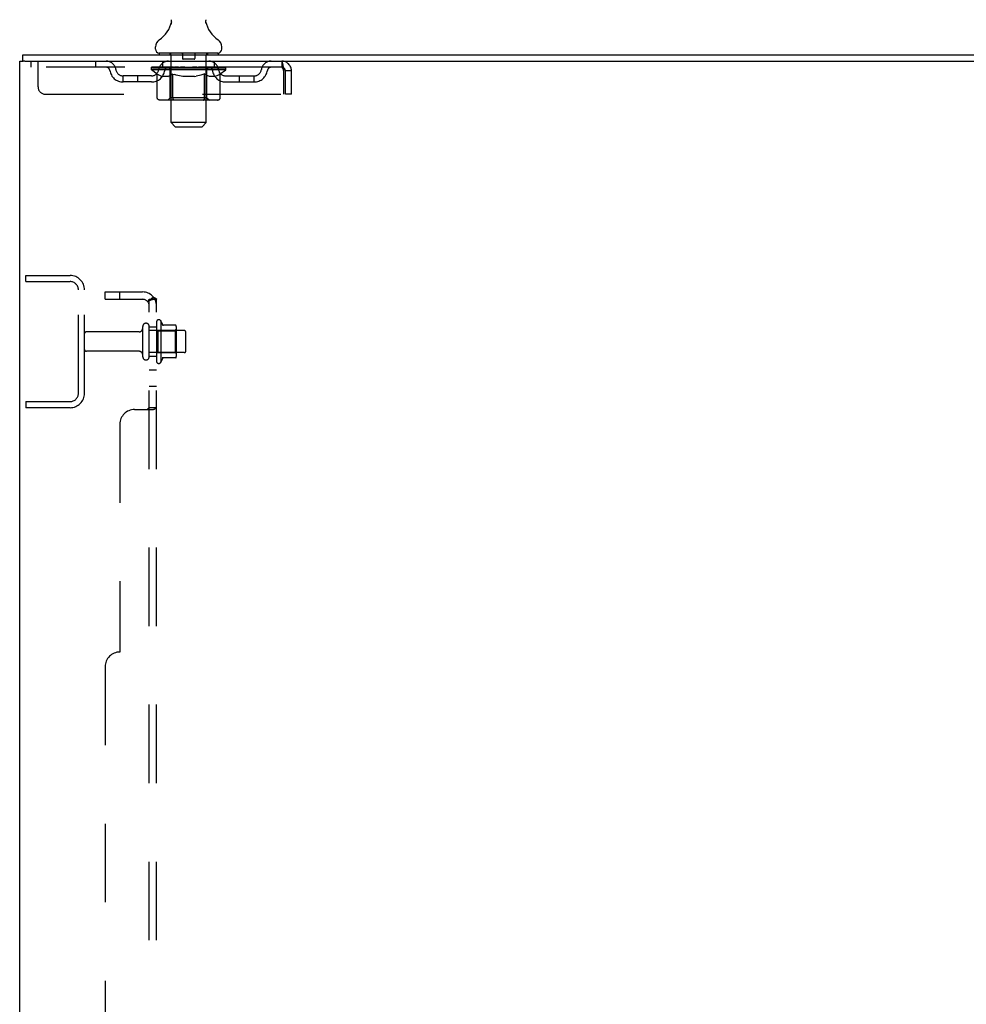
# Model space of a CAD drawing. Header units: inches. Extents: x 0 to 243, y 0 to 157.
# Tile 5 of 115: x 25 to 41, y 86 to 103. Entities that reach past the tile are written whole.
import ezdxf

# ---------------------------------------------------------------- set-up
doc = ezdxf.new("R2010")
doc.units = ezdxf.units.IN
doc.header["$LTSCALE"] = 13.357143
doc.header["$MEASUREMENT"] = 0
doc.linetypes.add('HIDDEN', pattern=[0.2, 0.1, -0.1])
doc.layers.get('0').update_dxf_attribs({"linetype": 'CONTINUOUS'})
doc.layers.add('DEFAULT_2', color=8, linetype='HIDDEN')
doc.layers.add('SUBPANEL', color=7, linetype='CONTINUOUS')

msp = doc.modelspace()

# ---------------------------------------------------------------- linework, layer by layer
at = {"color": 7, "linetype": 'Continuous'}
for p, q in [((27.374, 102.562), (27.372, 102.558)), ((27.968, 102.616), (27.969, 102.621)), ((27.968, 102.611), (27.968, 102.616)), ((27.968, 102.606), (27.968, 102.611)), ((27.968, 102.601), (27.968, 102.606)), ((27.968, 102.596), (27.968, 102.601)), ((27.968, 102.591), (27.968, 102.596)), ((27.969, 102.586), (27.968, 102.591)), ((27.969, 102.621), (27.97, 102.626)), ((27.969, 102.581), (27.969, 102.587)), ((27.97, 102.577), (27.969, 102.582)), ((27.971, 102.572), (27.97, 102.577)), ((27.971, 102.572), (27.97, 102.577)), ((27.971, 102.631), (27.971, 102.635)), ((27.972, 102.568), (27.971, 102.572)), ((27.111, 102.134), (27.111, 102.173)), ((28.236, 102.134), (28.236, 102.173)), ((24.851, 101.931), (24.851, 102.035)), ((27.174, 102.065), (27.174, 102.035)), ((28.174, 102.065), (27.174, 102.065)), ((28.174, 102.065), (28.174, 102.035)), ((24.889, 101.931), (24.855, 101.931))]:
    msp.add_line(p, q, dxfattribs=at)
at = {"color": 3, "linetype": 'Continuous'}
for p, q in [((24.851, 102.035), (48.552, 102.035)), ((24.799, 16.139), (24.799, 101.931)), ((24.799, 101.931), (24.855, 101.931)), ((24.889, 101.931), (48.552, 101.931))]:
    msp.add_line(p, q, dxfattribs=at)
at = {"color": 7, "linetype": 'Continuous'}
for points in [[(27.376, 102.635), (27.377, 102.631), (27.378, 102.626), (27.378, 102.621), (27.379, 102.616), (27.379, 102.611), (27.379, 102.606), (27.379, 102.602), (27.379, 102.597), (27.379, 102.592), (27.379, 102.587), (27.378, 102.582), (27.377, 102.577), (27.376, 102.572), (27.375, 102.567), (27.374, 102.562)], [(27.97, 102.626), (27.971, 102.631), (27.971, 102.635)]]:
    msp.add_lwpolyline(points, dxfattribs=at)
for centre, radius, start, end in [((26.876, 102.722), 0.523, 304.6624, 347.2389), ((28.472, 102.722), 0.523, 192.7611, 235.3376), ((27.255, 102.173), 0.144, 124.6624, 180), ((28.092, 102.173), 0.144, 360, 55.3376), ((27.18, 102.134), 0.069, 180, 265), ((28.167, 102.134), 0.069, 275, 360)]:
    msp.add_arc(centre, radius, start, end, dxfattribs=at)
at = {"layer": 'DEFAULT_2', "color": 8, "linetype": 'HIDDEN'}
for p, q in [((27.354, 102.065), (27.354, 102.035)), ((27.374, 100.884), (27.374, 102.035)), ((27.569, 102.055), (27.569, 101.975)), ((27.779, 102.055), (27.779, 101.975)), ((27.974, 100.884), (27.974, 102.035)), ((27.994, 102.065), (27.994, 102.035)), ((24.986, 101.931), (24.986, 101.827)), ((25.111, 101.493), (25.111, 101.931)), ((26.086, 101.931), (26.086, 101.827)), ((27.236, 101.827), (27.236, 101.931)), ((27.769, 101.965), (27.579, 101.965)), ((28.111, 101.827), (28.111, 101.931)), ((29.257, 101.931), (29.257, 101.827)), ((29.257, 101.827), (24.986, 101.827)), ((26.559, 101.576), (26.559, 101.68)), ((27.042, 101.68), (26.559, 101.68)), ((26.809, 101.576), (26.809, 101.68)), ((27.04, 101.78), (27.04, 101.827)), ((27.14, 101.711), (27.04, 101.78)), ((28.307, 101.78), (27.04, 101.78)), ((27.05, 101.82), (27.05, 101.827)), ((27.059, 101.817), (27.059, 101.82)), ((27.059, 101.817), (28.289, 101.817)), ((27.067, 101.817), (27.067, 101.82)), ((27.068, 101.817), (27.068, 101.82)), ((27.079, 101.82), (27.079, 101.827)), ((27.095, 101.817), (27.095, 101.82)), ((27.097, 101.817), (27.097, 101.82)), ((27.125, 101.82), (27.125, 101.827)), ((27.14, 101.817), (27.14, 101.82)), ((27.14, 101.306), (27.14, 101.711)), ((27.14, 101.711), (27.154, 101.701)), ((27.142, 101.817), (27.142, 101.82)), ((27.347, 101.82), (27.145, 101.82)), ((27.167, 101.693), (27.154, 101.701)), ((27.181, 101.685), (27.167, 101.693)), ((27.194, 101.679), (27.181, 101.685)), ((27.188, 101.82), (27.188, 101.827)), ((27.19, 101.817), (27.19, 101.82)), ((27.191, 101.817), (27.191, 101.82)), ((27.194, 101.817), (27.194, 101.82)), ((27.208, 101.673), (27.194, 101.679)), ((27.201, 101.817), (27.201, 101.82)), ((27.201, 101.817), (27.201, 101.82)), ((27.204, 101.817), (27.204, 101.82)), ((27.208, 101.817), (27.208, 101.821)), ((27.221, 101.669), (27.208, 101.673)), ((27.212, 101.817), (27.212, 101.82)), ((27.325, 101.669), (27.221, 101.669)), ((27.226, 101.817), (27.226, 101.82)), ((27.244, 101.817), (27.244, 101.82)), ((27.245, 101.817), (27.245, 101.823)), ((27.265, 101.817), (27.265, 101.82)), ((27.265, 101.817), (27.265, 101.82)), ((27.267, 101.82), (27.267, 101.827)), ((27.276, 101.817), (27.276, 101.82)), ((27.28, 101.817), (27.28, 101.82)), ((27.29, 101.817), (27.29, 101.82)), ((27.301, 101.817), (27.301, 101.824)), ((27.316, 101.817), (27.316, 101.82)), ((27.319, 101.817), (27.319, 101.82)), ((27.325, 101.669), (27.339, 101.673)), ((27.352, 101.679), (27.338, 101.673)), ((27.347, 101.817), (27.347, 101.82)), ((27.414, 101.82), (27.352, 101.82)), ((27.366, 101.685), (27.352, 101.679)), ((27.357, 101.82), (27.357, 101.827)), ((27.361, 101.308), (27.361, 101.777)), ((27.364, 101.817), (27.364, 101.82)), ((27.379, 101.693), (27.365, 101.685)), ((27.368, 101.817), (27.368, 101.82)), ((27.374, 101.817), (27.374, 101.825)), ((27.379, 101.817), (27.379, 101.82)), ((27.393, 101.702), (27.379, 101.693)), ((27.39, 101.817), (27.39, 101.82)), ((27.407, 101.711), (27.393, 101.701)), ((27.407, 101.306), (27.407, 101.711)), ((27.407, 101.711), (27.436, 101.701)), ((27.414, 101.817), (27.414, 101.82)), ((27.489, 101.82), (27.429, 101.82)), ((27.464, 101.693), (27.436, 101.701)), ((27.45, 101.817), (27.45, 101.82)), ((27.457, 101.82), (27.457, 101.827)), ((27.461, 101.817), (27.461, 101.82)), ((27.463, 101.817), (27.463, 101.826)), ((27.492, 101.685), (27.464, 101.693)), ((27.466, 101.817), (27.466, 101.82)), ((27.473, 101.817), (27.473, 101.82)), ((27.489, 101.817), (27.489, 101.82)), ((27.52, 101.679), (27.492, 101.685)), ((27.569, 101.82), (27.515, 101.82)), ((27.547, 101.673), (27.519, 101.679)), ((27.528, 101.817), (27.528, 101.82)), ((27.575, 101.669), (27.547, 101.673)), ((27.559, 101.82), (27.674, 101.827)), ((27.564, 101.82), (27.564, 101.827)), ((27.564, 101.82), (27.564, 101.827)), ((27.564, 101.827), (27.564, 101.827)), ((27.564, 101.817), (27.564, 101.82)), ((27.568, 101.817), (27.568, 101.82)), ((27.569, 101.817), (27.569, 101.82)), ((27.569, 101.817), (27.569, 101.82)), ((27.773, 101.669), (27.575, 101.669)), ((27.653, 101.82), (27.605, 101.82)), ((27.61, 101.817), (27.61, 101.82)), ((27.653, 101.817), (27.653, 101.82)), ((27.671, 101.82), (27.671, 101.82)), ((27.671, 101.817), (27.671, 101.82)), ((27.671, 101.817), (27.671, 101.82)), ((27.674, 101.82), (27.674, 101.827)), ((27.674, 101.827), (27.788, 101.82)), ((27.676, 101.817), (27.676, 101.82)), ((27.676, 101.817), (27.676, 101.82)), ((27.676, 101.82), (27.676, 101.82)), ((27.694, 101.817), (27.694, 101.82)), ((27.694, 101.82), (27.743, 101.82)), ((27.737, 101.817), (27.737, 101.82)), ((27.773, 101.669), (27.801, 101.673)), ((27.778, 101.817), (27.778, 101.82)), ((27.778, 101.817), (27.778, 101.82)), ((27.778, 101.82), (27.833, 101.82)), ((27.779, 101.817), (27.779, 101.82)), ((27.783, 101.82), (27.783, 101.827)), ((27.783, 101.827), (27.784, 101.827)), ((27.783, 101.817), (27.783, 101.82)), ((27.784, 101.82), (27.784, 101.827)), ((27.829, 101.679), (27.8, 101.673)), ((27.819, 101.817), (27.819, 101.82)), ((27.857, 101.686), (27.828, 101.679)), ((27.885, 101.693), (27.856, 101.686)), ((27.859, 101.817), (27.859, 101.82)), ((27.859, 101.82), (27.918, 101.82)), ((27.874, 101.817), (27.874, 101.82)), ((27.881, 101.817), (27.881, 101.82)), ((27.884, 101.817), (27.884, 101.826)), ((27.913, 101.702), (27.884, 101.693)), ((27.886, 101.817), (27.886, 101.82)), ((27.89, 101.82), (27.89, 101.827)), ((27.897, 101.817), (27.897, 101.82)), ((27.942, 101.712), (27.913, 101.702)), ((27.933, 101.817), (27.933, 101.82)), ((27.934, 101.82), (27.995, 101.82)), ((27.942, 101.306), (27.942, 101.712)), ((27.942, 101.712), (27.957, 101.702)), ((27.972, 101.693), (27.957, 101.702)), ((27.958, 101.817), (27.958, 101.82)), ((27.969, 101.817), (27.969, 101.82)), ((27.986, 101.685), (27.972, 101.693)), ((27.973, 101.817), (27.973, 101.825)), ((27.979, 101.817), (27.979, 101.82)), ((27.983, 101.817), (27.983, 101.82)), ((27.986, 101.308), (27.986, 101.777)), ((28.001, 101.679), (27.986, 101.685)), ((27.99, 101.82), (27.99, 101.827)), ((28, 101.817), (28, 101.82)), ((28.015, 101.673), (28, 101.679)), ((28.001, 101.82), (28.307, 101.82)), ((28.029, 101.669), (28.015, 101.673)), ((28.028, 101.817), (28.028, 101.82)), ((28.123, 101.669), (28.029, 101.669)), ((28.031, 101.817), (28.031, 101.82)), ((28.046, 101.817), (28.046, 101.824)), ((28.058, 101.817), (28.058, 101.82)), ((28.067, 101.817), (28.067, 101.82)), ((28.071, 101.817), (28.071, 101.82)), ((28.081, 101.82), (28.081, 101.827)), ((28.082, 101.817), (28.082, 101.82)), ((28.082, 101.817), (28.082, 101.82)), ((28.102, 101.817), (28.102, 101.823)), ((28.103, 101.817), (28.103, 101.82)), ((28.121, 101.817), (28.121, 101.82)), ((28.123, 101.669), (28.137, 101.673)), ((28.135, 101.817), (28.135, 101.82)), ((28.152, 101.679), (28.137, 101.673)), ((28.14, 101.817), (28.14, 101.821)), ((28.143, 101.817), (28.143, 101.82)), ((28.146, 101.817), (28.146, 101.82)), ((28.146, 101.817), (28.146, 101.82)), ((28.166, 101.686), (28.151, 101.679)), ((28.154, 101.817), (28.154, 101.82)), ((28.157, 101.817), (28.157, 101.82)), ((28.157, 101.817), (28.157, 101.82)), ((28.159, 101.82), (28.159, 101.827)), ((28.18, 101.693), (28.166, 101.685)), ((28.195, 101.702), (28.18, 101.693)), ((28.185, 101.823), (28.306, 101.825)), ((28.185, 101.82), (28.185, 101.823)), ((28.21, 101.712), (28.195, 101.702)), ((28.205, 101.817), (28.205, 101.82)), ((28.208, 101.817), (28.208, 101.82)), ((28.21, 101.712), (28.307, 101.78)), ((28.21, 101.306), (28.21, 101.712)), ((28.222, 101.82), (28.222, 101.827)), ((28.251, 101.817), (28.251, 101.82)), ((28.252, 101.817), (28.252, 101.82)), ((28.269, 101.82), (28.269, 101.827)), ((28.279, 101.817), (28.279, 101.82)), ((28.28, 101.817), (28.28, 101.82)), ((28.289, 101.817), (28.289, 101.82)), ((28.297, 101.82), (28.297, 101.827)), ((28.305, 101.68), (28.788, 101.68)), ((28.306, 101.82), (28.306, 101.825)), ((28.307, 101.78), (28.307, 101.82)), ((28.538, 101.576), (28.538, 101.68)), ((28.788, 101.576), (28.788, 101.68)), ((29.259, 101.826), (29.257, 101.827)), ((29.29, 101.764), (29.29, 101.368)), ((29.32, 101.368), (29.32, 101.764)), ((29.424, 101.764), (29.32, 101.764)), ((29.424, 101.368), (29.424, 101.764)), ((27.042, 101.576), (26.559, 101.576)), ((28.305, 101.576), (28.788, 101.576)), ((25.236, 101.368), (29.29, 101.368)), ((29.424, 101.368), (29.32, 101.368)), ((28.167, 101.269), (27.182, 101.269)), ((27.361, 101.308), (27.321, 101.269)), ((27.986, 101.308), (27.361, 101.308)), ((27.419, 101.273), (27.416, 101.275)), ((27.423, 101.27), (27.421, 101.271)), ((27.426, 101.269), (27.423, 101.27)), ((27.429, 101.269), (27.426, 101.269)), ((27.986, 101.308), (28.026, 101.269)), ((27.443, 100.815), (27.374, 100.884)), ((27.974, 100.884), (27.374, 100.884)), ((27.905, 100.815), (27.974, 100.884)), ((27.443, 100.815), (27.905, 100.815)), ((24.903, 98.181), (24.903, 98.285)), ((24.903, 98.285), (25.656, 98.285)), ((24.903, 98.181), (25.656, 98.181)), ((25.799, 96.281), (25.799, 98.038)), ((25.903, 96.281), (25.903, 98.038)), ((27.128, 97.494), (27.128, 96.826)), ((27.198, 97.516), (27.198, 96.804)), ((26.83, 97.325), (25.933, 97.325)), ((26.893, 96.902), (26.893, 97.417)), ((27.003, 96.902), (27.003, 97.417)), ((27.598, 97.347), (27.003, 97.347)), ((27.148, 97.343), (27.128, 97.363)), ((27.148, 97.343), (27.148, 96.976)), ((27.148, 97.343), (27.444, 97.343)), ((27.453, 97.437), (27.225, 97.437)), ((27.444, 97.343), (27.464, 97.363)), ((27.444, 97.343), (27.444, 96.976)), ((27.464, 97.415), (27.464, 96.904)), ((27.628, 97.002), (27.628, 97.317)), ((26.83, 96.995), (25.933, 96.995)), ((27.598, 96.972), (27.003, 96.972)), ((27.148, 96.976), (27.128, 96.956)), ((27.148, 96.976), (27.444, 96.976)), ((27.453, 96.882), (27.225, 96.882)), ((27.444, 96.976), (27.464, 96.956)), ((24.903, 96.139), (24.903, 96.035)), ((24.903, 96.139), (25.656, 96.139)), ((25.656, 96.035), (24.903, 96.035))]:
    msp.add_line(p, q, dxfattribs=at)
for points in [[(29.257, 101.931), (29.259, 101.93), (29.261, 101.927), (29.264, 101.921), (29.266, 101.914), (29.268, 101.905), (29.271, 101.894), (29.273, 101.882), (29.275, 101.868), (29.278, 101.853), (29.28, 101.836), (29.283, 101.819), (29.285, 101.801), (29.287, 101.783), (29.29, 101.764)], [(29.259, 101.826), (29.261, 101.825), (29.264, 101.823), (29.266, 101.821), (29.268, 101.817), (29.271, 101.813), (29.273, 101.808), (29.275, 101.803), (29.278, 101.797), (29.28, 101.791), (29.283, 101.785), (29.285, 101.778), (29.287, 101.771), (29.29, 101.764)], [(27.182, 101.269), (27.177, 101.269), (27.172, 101.27), (27.167, 101.271), (27.162, 101.273), (27.158, 101.275), (27.153, 101.278), (27.15, 101.282), (27.146, 101.286), (27.143, 101.29), (27.141, 101.295), (27.14, 101.3), (27.14, 101.306)], [(27.408, 101.295), (27.407, 101.3), (27.407, 101.306)], [(27.409, 101.29), (27.408, 101.295), (27.407, 101.3), (27.407, 101.306)], [(27.421, 101.271), (27.419, 101.273), (27.416, 101.275), (27.414, 101.278), (27.412, 101.282), (27.41, 101.286), (27.409, 101.29)], [(27.414, 101.278), (27.412, 101.282), (27.41, 101.286)], [(27.921, 101.269), (27.924, 101.269), (27.926, 101.27), (27.929, 101.271), (27.931, 101.273), (27.933, 101.275), (27.936, 101.278), (27.937, 101.282), (27.939, 101.286), (27.941, 101.29), (27.942, 101.295), (27.942, 101.3), (27.942, 101.306)], [(28.167, 101.269), (28.172, 101.269), (28.177, 101.27), (28.182, 101.271), (28.187, 101.273), (28.192, 101.275), (28.196, 101.278), (28.2, 101.282), (28.203, 101.286), (28.206, 101.29), (28.208, 101.295), (28.21, 101.3), (28.21, 101.306)]]:
    msp.add_lwpolyline(points, dxfattribs=at)
for centre, radius, start, end in [((27.18, 102.134), 0.069, 265, 270), ((27.344, 102.035), 0.03, 0, 90), ((27.559, 102.055), 0.01, 0, 90), ((27.789, 102.055), 0.01, 90, 180), ((28.004, 102.035), 0.03, 90, 180), ((28.167, 102.134), 0.069, 270, 275), ((26.27, 101.764), 0.167, 8.0716, 90), ((27.331, 101.764), 0.167, 90, 171.9284), ((27.579, 101.975), 0.01, 180, 270), ((27.769, 101.975), 0.01, 270, 360), ((28.016, 101.764), 0.167, 8.0716, 90), ((29.077, 101.764), 0.167, 90, 171.9284), ((29.257, 101.764), 0.167, 0, 90), ((26.27, 101.764), 0.0625, 7.9863, 90), ((26.559, 101.805), 0.229, 187.9863, 270), ((26.559, 101.805), 0.125, 188.0716, 270), ((27.042, 101.805), 0.125, 270, 351.9284), ((27.042, 101.805), 0.229, 270, 352.0137), ((27.331, 101.764), 0.0625, 90, 172.0137), ((27.321, 101.777), 0.0398, 0, 90), ((28.026, 101.777), 0.0398, 90, 180), ((28.017, 101.764), 0.0625, 7.9863, 90), ((28.305, 101.805), 0.229, 187.9863, 270), ((28.305, 101.805), 0.125, 188.0716, 270), ((28.788, 101.805), 0.125, 270, 351.9284), ((28.788, 101.805), 0.229, 270, 352.0137), ((29.077, 101.764), 0.0625, 90, 172.0137), ((29.257, 101.764), 0.063, 0, 90), ((25.236, 101.493), 0.125, 180, 270), ((25.656, 98.038), 0.246, 0, 90), ((25.656, 98.038), 0.142, 0, 90), ((27.166, 97.494), 0.0384, 34.4497, 180), ((26.597, 97.16), 0.698, 23.9679, 30.6631), ((25.933, 97.295), 0.03, 90, 180), ((26.83, 97.387), 0.0625, 270, 360), ((26.948, 97.417), 0.055, 360, 180), ((27.244, 97.447), 0.01, 203.9679, 270), ((27.453, 97.427), 0.01, 5.1938, 90), ((27.322, 97.415), 0.141, 0, 5.2081), ((27.598, 97.317), 0.03, 360, 90), ((25.933, 97.025), 0.03, 180, 270), ((26.83, 96.932), 0.0625, 0, 90), ((27.598, 97.002), 0.03, 270, 0), ((26.948, 96.902), 0.055, 180, 0), ((27.166, 96.826), 0.0384, 180, 325.5503), ((26.597, 97.16), 0.698, 329.3369, 336.0321), ((27.244, 96.872), 0.01, 90, 156.0321), ((27.453, 96.892), 0.01, 270, 354.8062), ((27.322, 96.904), 0.141, 354.7919, 360), ((25.656, 96.281), 0.246, 270, 360), ((25.656, 96.281), 0.142, 270, 360)]:
    msp.add_arc(centre, radius, start, end, dxfattribs=at)
for centre, major_axis, ratio, start_param, end_param in [((27.674, 101.827), (0.633, 0.007), 0.05963, 2.96643, 3.140963), ((27.02, 101.815), (0.198, 0), 0.060556, 0.430652, 1.470503), ((27.674, 101.827), (0.633, 0), 0.060556, -3.141593, -2.96706), ((27.02, 101.808), (0.198, 0.002), 0.05963, 1.376596, 1.469874), ((27.674, 101.827), (0.633, 0.013), 0.05688, 2.791345, 2.965878), ((26.996, 101.815), (0.198, 0.002), 0.05963, 0.25549, 1.295341), ((27.065, 101.815), (0.198, -0.002), 0.05963, 0.605815, 1.645666), ((27.674, 101.827), (0.633, -0.007), 0.05963, -2.96643, -2.791898), ((27.065, 101.808), (0.198, 0), 0.060556, 1.551758, 1.645036), ((26.996, 101.808), (0.198, 0.004), 0.05688, 1.20151, 1.294789), ((27.066, 101.811), (0.164, 0.002), 0.05963, 1.065228, 1.614276), ((27.046, 101.811), (0.164, 0.003), 0.05688, 0.890143, 1.43919), ((27.104, 101.811), (0.164, 0), 0.060556, 1.240391, 1.789438), ((27.674, 101.827), (0.633, 0.019), 0.052395, 2.616403, 2.790936), ((26.992, 101.815), (0.198, 0.004), 0.05688, 0.080405, 1.120256), ((27.127, 101.815), (0.198, -0.004), 0.05688, 0.7809, 1.820751), ((27.674, 101.827), (0.633, -0.013), 0.05688, -2.791345, -2.616812), ((27.127, 101.808), (0.198, -0.002), 0.05963, 1.72692, 1.820198), ((26.992, 101.808), (0.198, 0.006), 0.052395, 1.026568, 1.119847), ((27.045, 101.811), (0.164, 0.005), 0.052395, 0.715201, 1.264248), ((27.16, 101.811), (0.164, -0.002), 0.05963, 1.415553, 1.9646), ((27.674, 101.827), (0.633, 0.025), 0.046319, 2.441654, 2.616187), ((27.207, 101.815), (0.198, -0.006), 0.052395, 0.955842, 1.995693), ((27.009, 101.815), (0.198, 0.006), 0.052395, -0.094537, 0.945314), ((27.674, 101.827), (0.633, -0.019), 0.052395, -2.616403, -2.44187), ((27.207, 101.808), (0.198, -0.004), 0.05688, 1.902006, 1.995284), ((27.009, 101.808), (0.198, 0.008), 0.046319, 0.851819, 0.945098), ((27.064, 101.811), (0.164, 0.006), 0.046319, 0.540452, 1.089499), ((27.231, 101.811), (0.164, -0.003), 0.05688, 1.590638, 2.139686), ((27.674, 101.827), (0.633, 0.029), 0.038841, 2.267123, 2.441656), ((27.3, 101.815), (0.198, -0.008), 0.046319, 1.130591, 2.170442), ((27.047, 101.815), (0.198, 0.008), 0.046319, -0.269286, 0.770565), ((27.674, 101.827), (0.633, -0.025), 0.046319, -2.441654, -2.267121), ((27.3, 101.808), (0.198, -0.006), 0.052395, 2.076947, 2.170226), ((27.047, 101.808), (0.198, 0.009), 0.038841, 0.677289, 0.770567), ((27.101, 101.811), (0.164, 0.008), 0.038841, 0.365921, 0.914969), ((27.315, 101.811), (0.164, -0.005), 0.052395, 1.76558, 2.314627), ((27.674, 101.827), (0.633, 0.033), 0.030195, 2.09281, 2.267343), ((27.405, 101.815), (0.198, -0.009), 0.038841, 1.305122, 2.344973), ((27.103, 101.815), (0.198, 0.009), 0.038841, -0.443817, 0.596034), ((27.674, 101.827), (0.633, -0.029), 0.038841, -2.267123, -2.092591), ((27.405, 101.808), (0.198, -0.008), 0.046319, 2.251696, 2.344975), ((27.103, 101.808), (0.198, 0.01), 0.030195, 0.502975, 0.596254), ((27.155, 101.811), (0.164, 0.009), 0.030195, 0.191608, 0.740655), ((27.411, 101.811), (0.164, -0.006), 0.046319, 1.940329, 2.489376), ((27.176, 101.815), (0.198, 0.01), 0.030195, -0.61813, 0.421721), ((27.674, 101.827), (0.633, 0.036), 0.020645, 1.918687, 2.09322), ((27.518, 101.815), (0.198, -0.01), 0.030195, 1.479435, 2.519286), ((27.674, 101.827), (0.633, -0.033), 0.030195, -2.09281, -1.918277), ((27.518, 101.808), (0.198, -0.009), 0.038841, 2.426227, 2.519505), ((27.176, 101.808), (0.198, 0.011), 0.020645, 0.328852, 0.422131), ((27.225, 101.811), (0.164, 0.009), 0.020645, 0.017485, 0.566532), ((27.514, 101.811), (0.164, -0.008), 0.038841, 2.11486, 2.663907), ((27.265, 101.815), (0.198, 0.011), 0.020645, -0.792253, 0.247598), ((27.674, 101.827), (0.633, 0.038), 0.010478, 1.744704, 1.919237), ((27.635, 101.815), (0.198, -0.011), 0.020645, 1.653558, 2.693409), ((27.674, 101.827), (0.633, -0.036), 0.020645, -1.918687, -1.744154), ((27.635, 101.808), (0.198, -0.01), 0.030195, 2.60054, 2.693819), ((27.265, 101.808), (0.198, 0.012), 0.010478, 0.154869, 0.248148), ((27.309, 101.811), (0.164, 0.01), 0.010478, 6.126688, 6.675735), ((27.622, 101.811), (0.164, -0.009), 0.030195, 2.289173, 2.83822), ((27.366, 101.815), (0.198, 0.012), 0.010478, -0.966236, -0.000846), ((27.754, 101.815), (0.198, -0.012), 0.010478, 1.827541, 2.867392), ((27.674, 101.827), (0.633, -0.038), 0.010478, -1.744704, -1.570171), ((27.754, 101.808), (0.198, -0.011), 0.020645, 2.774664, 2.867942), ((27.732, 101.811), (0.164, -0.009), 0.020645, 2.463296, 3.012344), ((27.593, 101.815), (0.198, 0.012), 0.010478, 0.274201, 1.314052), ((27.507, 101.811), (0.164, 0.01), 0.010478, -0.000483, 0.504314), ((27.476, 101.808), (0.198, 0.012), 0.010478, 0.099668, 0.192946), ((27.674, 101.827), (0.633, 0.038), 0.010478, -1.571421, -1.396888), ((27.871, 101.808), (0.198, -0.012), 0.010478, 2.948646, 3.041925), ((27.84, 101.811), (0.164, -0.01), 0.010478, 2.637279, 3.142076), ((27.712, 101.815), (0.198, 0.011), 0.020645, 0.448184, 1.488034), ((27.615, 101.811), (0.164, 0.009), 0.020645, 0.129249, 0.678296), ((27.593, 101.808), (0.198, 0.011), 0.020645, 0.273651, 0.366929), ((27.981, 101.815), (0.198, -0.012), 0.010478, -3.140747, -2.175357), ((27.674, 101.827), (0.633, 0.036), 0.020645, -1.397439, -1.222906), ((27.674, 101.827), (0.633, -0.038), 0.010478, 1.222355, 1.396888), ((27.829, 101.815), (0.198, 0.01), 0.030195, 0.622307, 1.662158), ((27.725, 101.811), (0.164, 0.009), 0.030195, 0.303372, 0.852419), ((28.038, 101.811), (0.164, -0.01), 0.010478, 2.749043, 3.29809), ((28.082, 101.815), (0.198, -0.011), 0.020645, 2.893995, 3.933846), ((27.712, 101.808), (0.198, 0.01), 0.030195, 0.447774, 0.541052), ((28.082, 101.808), (0.198, -0.012), 0.010478, 2.893445, 2.986723), ((27.674, 101.827), (0.633, 0.033), 0.030195, -1.223315, -1.048783), ((27.674, 101.827), (0.633, -0.036), 0.020645, 1.048373, 1.222906), ((27.942, 101.815), (0.198, 0.009), 0.038841, 0.79662, 1.836471), ((27.833, 101.811), (0.164, 0.008), 0.038841, 0.477686, 1.026733), ((28.122, 101.811), (0.164, -0.009), 0.020645, 2.57506, 3.124108), ((28.171, 101.815), (0.198, -0.01), 0.030195, 2.719872, 3.759723), ((28.047, 101.815), (0.198, 0.008), 0.046319, 0.971151, 2.011002), ((27.829, 101.808), (0.198, 0.009), 0.038841, 0.622087, 0.715366), ((28.171, 101.808), (0.198, -0.011), 0.020645, 2.719462, 2.812741), ((27.674, 101.827), (0.633, 0.029), 0.038841, -1.049002, -0.874469), ((27.674, 101.827), (0.633, -0.033), 0.030195, 0.87425, 1.048783), ((27.936, 101.811), (0.164, 0.006), 0.046319, 0.652216, 1.201263), ((28.141, 101.815), (0.198, 0.006), 0.052395, 1.1459, 2.185751), ((28.192, 101.811), (0.164, -0.009), 0.030195, 2.400937, 2.949985), ((28.244, 101.815), (0.198, -0.009), 0.038841, 2.545558, 3.585409), ((28.032, 101.811), (0.164, 0.005), 0.052395, 0.826965, 1.376012), ((27.942, 101.808), (0.198, 0.008), 0.046319, 0.796618, 0.889896), ((28.244, 101.808), (0.198, -0.01), 0.030195, 2.545339, 2.638617), ((28.22, 101.815), (0.198, 0.004), 0.05688, 1.320842, 2.360692), ((27.674, 101.827), (0.633, 0.025), 0.046319, -0.874471, -0.699939), ((27.674, 101.827), (0.633, -0.029), 0.038841, 0.699936, 0.874469), ((28.301, 101.815), (0.198, -0.008), 0.046319, 2.371028, 3.410879), ((28.246, 101.811), (0.164, -0.008), 0.038841, 2.226624, 2.775671), ((28.283, 101.815), (0.198, 0.002), 0.05963, 1.495927, 2.535778), ((28.116, 101.811), (0.164, 0.003), 0.05688, 1.001907, 1.550954), ((28.338, 101.815), (0.198, -0.006), 0.052395, 2.196279, 3.23613), ((28.283, 101.811), (0.164, -0.006), 0.046319, 2.052093, 2.601141), ((28.047, 101.808), (0.198, 0.006), 0.052395, 0.971367, 1.064645), ((28.301, 101.808), (0.198, -0.009), 0.038841, 2.371026, 2.464304), ((28.327, 101.815), (0.198, 0), 0.060556, 2.364024, 2.71094), ((28.355, 101.815), (0.198, -0.004), 0.05688, 2.021337, 3.061188), ((27.674, 101.827), (0.633, 0.019), 0.052395, -0.699723, -0.52519), ((27.674, 101.827), (0.633, -0.025), 0.046319, 0.525406, 0.699939), ((28.351, 101.815), (0.198, -0.002), 0.05963, 1.846251, 2.886102), ((28.188, 101.811), (0.164, 0.002), 0.05963, 1.176993, 1.72604), ((28.302, 101.811), (0.164, -0.005), 0.052395, 1.877344, 2.426392), ((28.243, 101.811), (0.164, 0), 0.060556, 1.352155, 1.901202), ((28.301, 101.811), (0.164, -0.003), 0.05688, 1.702402, 2.25145), ((28.281, 101.811), (0.164, -0.002), 0.05963, 1.527317, 2.076364), ((28.141, 101.808), (0.198, 0.004), 0.05688, 1.146309, 1.239587), ((28.338, 101.808), (0.198, -0.008), 0.046319, 2.196495, 2.289773), ((27.674, 101.827), (0.633, 0.013), 0.05688, -0.524781, -0.350248), ((27.674, 101.827), (0.633, -0.019), 0.052395, 0.350657, 0.52519), ((28.327, 101.808), (0.198, -0.002), 0.05963, 1.764997, 1.971333), ((28.22, 101.808), (0.198, 0.002), 0.05963, 1.321394, 1.414673), ((28.355, 101.808), (0.198, -0.006), 0.052395, 2.021746, 2.115024), ((27.674, 101.827), (0.633, 0.007), 0.05963, -0.349695, -0.175162), ((27.674, 101.827), (0.633, -0.013), 0.05688, 0.175715, 0.350248), ((28.283, 101.808), (0.198, 0), 0.060556, 1.496556, 1.589835), ((28.351, 101.808), (0.198, -0.004), 0.05688, 1.846804, 1.940083), ((27.674, 101.827), (0.633, -0.007), 0.05963, 6.27665, 6.458348), ((27.674, 101.827), (0.633, 0), 0.060556, -0.174533, -0.058352)]:
    msp.add_ellipse(centre, major_axis=major_axis, ratio=ratio, start_param=start_param, end_param=end_param, dxfattribs=at)
at = {"layer": 'SUBPANEL', "color": 8, "linetype": 'HIDDEN'}
for p, q in [((26.253, 97.879), (26.253, 98.004)), ((26.253, 98.004), (26.891, 98.004)), ((26.503, 97.879), (26.503, 98.004)), ((26.253, 97.879), (26.891, 97.879)), ((27.074, 97.917), (26.977, 97.838)), ((27.003, 20.191), (27.003, 97.879)), ((27.003, 97.879), (27.128, 97.879)), ((27.128, 20.191), (27.128, 97.879)), ((27.003, 97.41), (27.128, 97.41)), ((27.003, 96.91), (27.128, 96.91)), ((27.003, 96.682), (27.128, 96.682)), ((27.003, 96.401), (27.128, 96.401)), ((26.753, 96.004), (27.074, 96.004)), ((26.988, 96.023), (26.992, 96.026)), ((27.003, 96.039), (27.128, 96.039)), ((26.503, 95.754), (26.503, 91.879)), ((26.253, 91.629), (26.253, 26.441))]:
    msp.add_line(p, q, dxfattribs=at)
for points in [[(26.977, 97.838), (26.977, 97.838), (26.977, 97.839), (26.977, 97.84), (26.977, 97.841), (26.977, 97.842), (26.978, 97.843), (26.979, 97.845), (26.98, 97.846), (26.981, 97.848), (26.983, 97.849), (26.985, 97.851)], [(26.985, 97.851), (26.988, 97.855), (26.99, 97.857), (26.992, 97.859), (26.994, 97.862), (26.996, 97.864), (26.998, 97.866), (26.999, 97.869), (27, 97.871), (27.001, 97.873), (27.002, 97.875), (27.002, 97.877), (27.003, 97.879)], [(26.999, 97.856), (26.999, 97.856), (26.999, 97.856), (26.999, 97.856), (26.999, 97.856), (27, 97.856), (27, 97.857), (27.001, 97.857), (27.001, 97.857), (27.002, 97.858), (27.003, 97.858), (27.003, 97.858), (27.004, 97.859), (27.004, 97.859), (27.005, 97.859), (27.006, 97.86), (27.006, 97.86), (27.007, 97.86), (27.008, 97.861), (27.008, 97.861), (27.009, 97.862), (27.01, 97.862), (27.011, 97.862), (27.011, 97.863), (27.012, 97.863), (27.013, 97.863), (27.014, 97.864), (27.015, 97.864), (27.015, 97.864), (27.016, 97.865), (27.017, 97.865), (27.018, 97.866), (27.019, 97.866), (27.02, 97.866), (27.021, 97.867), (27.021, 97.867), (27.022, 97.867), (27.023, 97.868), (27.024, 97.868), (27.025, 97.869), (27.026, 97.869), (27.027, 97.869), (27.028, 97.87), (27.029, 97.87), (27.03, 97.871), (27.032, 97.871), (27.033, 97.871), (27.034, 97.872), (27.035, 97.872), (27.036, 97.872), (27.037, 97.873), (27.038, 97.873), (27.039, 97.873), (27.04, 97.874), (27.042, 97.874), (27.043, 97.874), (27.044, 97.875), (27.045, 97.875), (27.046, 97.875), (27.047, 97.876), (27.048, 97.876), (27.049, 97.876), (27.05, 97.876), (27.051, 97.877), (27.052, 97.877), (27.053, 97.877), (27.054, 97.877), (27.055, 97.878), (27.056, 97.878), (27.057, 97.878), (27.058, 97.878), (27.059, 97.878), (27.059, 97.878), (27.06, 97.878), (27.061, 97.879), (27.061, 97.879), (27.062, 97.879), (27.062, 97.879)], [(27.002, 97.858), (27.002, 97.858), (27.001, 97.858), (27.001, 97.857), (27, 97.857), (27, 97.857), (27, 97.856), (26.999, 97.856), (26.999, 97.856), (26.999, 97.856), (26.999, 97.856), (26.999, 97.856)], [(27.062, 97.879), (27.062, 97.879), (27.062, 97.879), (27.062, 97.879), (27.062, 97.879), (27.062, 97.879), (27.062, 97.879), (27.061, 97.879), (27.061, 97.879), (27.06, 97.879), (27.059, 97.879)], [(27.074, 97.917), (27.076, 97.915), (27.078, 97.913), (27.081, 97.911), (27.084, 97.909), (27.087, 97.907), (27.091, 97.905), (27.094, 97.904), (27.098, 97.902)], [(27.098, 97.902), (27.105, 97.899), (27.108, 97.897), (27.112, 97.896), (27.114, 97.894), (27.117, 97.893), (27.12, 97.891), (27.122, 97.889), (27.124, 97.887), (27.126, 97.885), (27.127, 97.883), (27.127, 97.882), (27.127, 97.88), (27.128, 97.879)], [(26.977, 96.004), (26.977, 96.005), (26.977, 96.007), (26.977, 96.009), (26.977, 96.01), (26.977, 96.012), (26.978, 96.013), (26.979, 96.015), (26.98, 96.017), (26.981, 96.018), (26.983, 96.019), (26.985, 96.021), (26.986, 96.022)], [(26.977, 96.004), (26.977, 96.005), (26.977, 96.007), (26.977, 96.009), (26.977, 96.01), (26.977, 96.012)], [(26.979, 96.015), (26.98, 96.017), (26.981, 96.018)], [(26.983, 96.019), (26.985, 96.021), (26.986, 96.022), (26.988, 96.023)], [(26.992, 96.026), (26.994, 96.027), (26.996, 96.029), (26.998, 96.03), (26.999, 96.032), (27, 96.033), (27.001, 96.035), (27.002, 96.036), (27.002, 96.038), (27.003, 96.039)], [(26.996, 96.029), (26.998, 96.03), (26.999, 96.032), (27, 96.033), (27.001, 96.035), (27.002, 96.036), (27.002, 96.038), (27.003, 96.039)], [(27.074, 96.004), (27.076, 96.005), (27.078, 96.007), (27.081, 96.008), (27.084, 96.01), (27.087, 96.012), (27.091, 96.013), (27.094, 96.015), (27.101, 96.018)], [(27.076, 96.005), (27.078, 96.007), (27.081, 96.008)], [(27.101, 96.018), (27.105, 96.019), (27.108, 96.021)], [(27.108, 96.021), (27.112, 96.022), (27.114, 96.024), (27.117, 96.025), (27.12, 96.027)], [(27.117, 96.025), (27.12, 96.027), (27.122, 96.029), (27.124, 96.031), (27.126, 96.033), (27.127, 96.034), (27.127, 96.036), (27.127, 96.038), (27.128, 96.039)], [(27.122, 96.029), (27.124, 96.031), (27.126, 96.033), (27.127, 96.034), (27.127, 96.036), (27.127, 96.038)]]:
    msp.add_lwpolyline(points, dxfattribs=at)
for centre, radius, start, end in [((26.891, 97.767), 0.237, 0, 90), ((26.891, 97.767), 0.112, 0, 90), ((26.753, 95.754), 0.25, 90, 180), ((26.503, 91.629), 0.25, 90, 180)]:
    msp.add_arc(centre, radius, start, end, dxfattribs=at)

doc.saveas('drawing.dxf')
